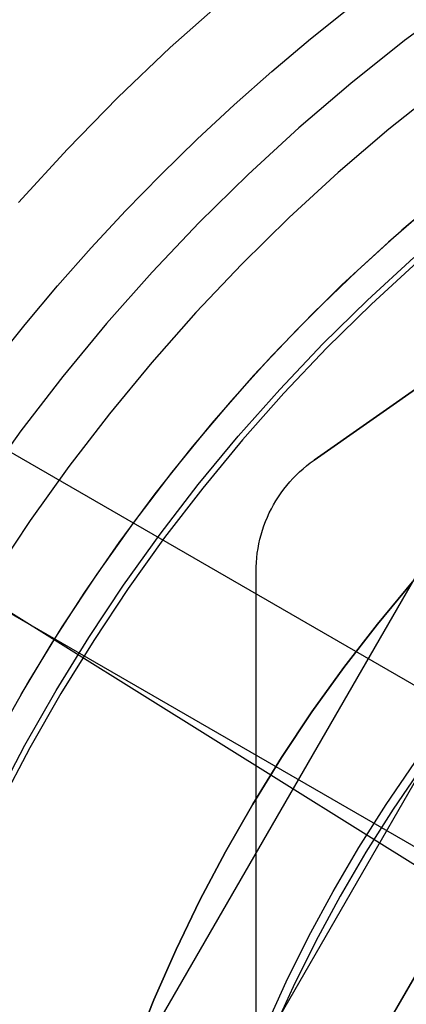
# Model space of a CAD drawing. Header units: millimetres. Extents: x 6239 to 7218, y -13987 to -13139.
# Tile 133 of 256: x 6693 to 6702, y -13444 to -13422. Entities that reach past the tile are written whole.
import ezdxf

# ---------------------------------------------------------------- set-up
doc = ezdxf.new("R2010")
doc.units = ezdxf.units.MM
doc.layers.add('color', color=7, linetype='Continuous')
doc.layers.add('luz', color=7, linetype='Continuous')

msp = doc.modelspace()

# ---------------------------------------------------------------- linework, layer by layer
at = {"color": 7, "true_color": 0xffffff}
for p, q in [((6685.046, -13472.59, 61.793), (6723.791, -13405.481, 79.683)), ((6685.046, -13472.59, 61.793), (6723.791, -13405.481, 79.683)), ((6723.791, -13405.481, 76.249), (6686.03, -13470.886, 58.813)), ((6723.791, -13405.481, 71.961), (6686.895, -13469.387, 54.924)), ((6723.791, -13405.481, 71.961), (6686.895, -13469.387, 54.924)), ((6721.134, -13405.79, 71.592), (6686.032, -13466.588, 55.385)), ((6681.911, -13469.243, 62.1), (6718.261, -13406.281, 78.884)), ((6699.759, -13431.882, 261.059), (6715.479, -13420.878, 261.059)), ((6699.759, -13431.882, 258.059), (6715.479, -13420.878, 258.059)), ((6699.759, -13431.882, 261.059), (6715.479, -13420.878, 261.059)), ((6715.479, -13420.878, 259.559), (6699.759, -13431.882, 259.559)), ((6699.759, -13431.882, 258.059), (6715.479, -13420.878, 258.059)), ((6696.588, -13422.789, 62.1), (6697.777, -13421.729, 62.1)), ((6696.588, -13422.789, 62.1), (6697.777, -13421.729, 62.1)), ((6702.969, -13421.734, 105.1), (6701.754, -13422.636, 105.1)), ((6702.969, -13421.734, 105.1), (6701.754, -13422.636, 105.1)), ((6699.683, -13422.594, 60.689), (6700.553, -13421.896, 60.689)), ((6699.683, -13422.594, 60.689), (6700.553, -13421.896, 60.689)), ((6698.831, -13423.314, 60.689), (6699.683, -13422.594, 60.689)), ((6698.831, -13423.314, 60.689), (6699.683, -13422.594, 60.689)), ((6701.754, -13422.636, 105.1), (6700.572, -13423.579, 105.1)), ((6701.754, -13422.636, 105.1), (6700.572, -13423.579, 105.1)), ((6695.436, -13423.889, 62.1), (6696.588, -13422.789, 62.1)), ((6695.436, -13423.889, 62.1), (6696.588, -13422.789, 62.1)), ((6697.996, -13424.053, 60.689), (6698.831, -13423.314, 60.689)), ((6697.996, -13424.053, 60.689), (6698.831, -13423.314, 60.689)), ((6700.572, -13423.579, 105.1), (6699.422, -13424.562, 105.1)), ((6700.572, -13423.579, 105.1), (6699.422, -13424.562, 105.1)), ((6702.555, -13423.676, 52.515), (6701.408, -13424.591, 52.515)), ((6702.555, -13423.676, 52.515), (6701.408, -13424.591, 52.515)), ((6694.321, -13425.027, 62.1), (6695.436, -13423.889, 62.1)), ((6694.321, -13425.027, 62.1), (6695.436, -13423.889, 62.1)), ((6697.179, -13424.812, 60.689), (6697.996, -13424.053, 60.689)), ((6697.179, -13424.812, 60.689), (6697.996, -13424.053, 60.689)), ((6699.422, -13424.562, 105.1), (6698.308, -13425.585, 105.1)), ((6699.422, -13424.562, 105.1), (6698.308, -13425.585, 105.1)), ((6701.408, -13424.591, 52.515), (6700.293, -13425.545, 52.515)), ((6701.408, -13424.591, 52.515), (6700.293, -13425.545, 52.515)), ((6696.381, -13425.591, 60.689), (6697.179, -13424.812, 60.689)), ((6696.381, -13425.591, 60.689), (6697.179, -13424.812, 60.689)), ((6693.246, -13426.202, 62.1), (6694.321, -13425.027, 62.1)), ((6693.246, -13426.202, 62.1), (6694.321, -13425.027, 62.1)), ((6695.603, -13426.389, 60.689), (6696.381, -13425.591, 60.689)), ((6695.603, -13426.389, 60.689), (6696.381, -13425.591, 60.689)), ((6698.308, -13425.585, 105.1), (6697.229, -13426.645, 105.1)), ((6698.308, -13425.585, 105.1), (6697.229, -13426.645, 105.1)), ((6700.293, -13425.545, 52.515), (6699.211, -13426.537, 52.515)), ((6700.293, -13425.545, 52.515), (6699.211, -13426.537, 52.515)), ((6702.705, -13425.955, 51.1), (6701.691, -13426.815, 51.1)), ((6702.453, -13426.163, 51.1), (6701.397, -13427.075, 51.1)), ((6702.453, -13426.163, 51.1), (6701.397, -13427.075, 51.1)), ((6694.844, -13427.205, 60.689), (6695.603, -13426.389, 60.689)), ((6694.844, -13427.205, 60.689), (6695.603, -13426.389, 60.689)), ((6699.211, -13426.537, 52.515), (6698.165, -13427.565, 52.515)), ((6699.211, -13426.537, 52.515), (6698.165, -13427.565, 52.515)), ((6697.229, -13426.645, 105.1), (6696.187, -13427.742, 105.1)), ((6697.229, -13426.645, 105.1), (6696.187, -13427.742, 105.1)), ((6684.693, -13426.871, 63.171), (6704.754, -13438.453, 63.171)), ((6701.691, -13426.815, 51.1), (6700.706, -13427.708, 51.1)), ((6694.106, -13428.04, 60.689), (6694.844, -13427.205, 60.689)), ((6694.106, -13428.04, 60.689), (6694.844, -13427.205, 60.689)), ((6701.397, -13427.075, 51.1), (6700.374, -13428.022, 51.1)), ((6701.397, -13427.075, 51.1), (6700.374, -13428.022, 51.1)), ((6700.937, -13428.354, 199.6), (6701.954, -13427.42, 199.6)), ((6700.937, -13428.354, 199.6), (6701.954, -13427.42, 199.6)), ((6698.165, -13427.565, 52.515), (6697.154, -13428.629, 52.515)), ((6698.165, -13427.565, 52.515), (6697.154, -13428.629, 52.515)), ((6702.038, -13427.514, 200.6), (6701.023, -13428.445, 200.6)), ((6702.038, -13427.514, 200.6), (6701.023, -13428.445, 200.6)), ((6696.187, -13427.742, 105.1), (6695.184, -13428.874, 105.1)), ((6696.187, -13427.742, 105.1), (6695.184, -13428.874, 105.1)), ((6700.706, -13427.708, 51.1), (6699.751, -13428.632, 51.1)), ((6693.389, -13428.894, 60.689), (6694.106, -13428.04, 60.689)), ((6693.389, -13428.894, 60.689), (6694.106, -13428.04, 60.689)), ((6700.374, -13428.022, 51.1), (6699.383, -13429.004, 51.1)), ((6700.374, -13428.022, 51.1), (6699.383, -13429.004, 51.1)), ((6699.952, -13429.322, 199.6), (6700.937, -13428.354, 199.6)), ((6699.952, -13429.322, 199.6), (6700.937, -13428.354, 199.6)), ((6701.023, -13428.445, 200.6), (6700.041, -13429.41, 200.6)), ((6701.023, -13428.445, 200.6), (6700.041, -13429.41, 200.6)), ((6697.154, -13428.629, 52.515), (6696.181, -13429.728, 52.515)), ((6697.154, -13428.629, 52.515), (6696.181, -13429.728, 52.515)), ((6699.751, -13428.632, 51.1), (6698.826, -13429.587, 51.1)), ((6692.694, -13429.764, 60.689), (6693.389, -13428.894, 60.689)), ((6692.694, -13429.764, 60.689), (6693.389, -13428.894, 60.689)), ((6695.184, -13428.874, 105.1), (6694.221, -13430.041, 105.1)), ((6695.184, -13428.874, 105.1), (6694.221, -13430.041, 105.1)), ((6699.383, -13429.004, 51.1), (6698.427, -13430.02, 51.1)), ((6699.383, -13429.004, 51.1), (6698.427, -13430.02, 51.1)), ((6699.001, -13430.323, 199.6), (6699.952, -13429.322, 199.6)), ((6699.001, -13430.323, 199.6), (6699.952, -13429.322, 199.6)), ((6698.826, -13429.587, 51.1), (6697.933, -13430.573, 51.1)), ((6700.041, -13429.41, 200.6), (6699.094, -13430.408, 200.6)), ((6700.041, -13429.41, 200.6), (6699.094, -13430.408, 200.6)), ((6696.181, -13429.728, 52.515), (6695.247, -13430.859, 52.515)), ((6696.181, -13429.728, 52.515), (6695.247, -13430.859, 52.515)), ((6698.427, -13430.02, 51.1), (6697.506, -13431.068, 51.1)), ((6698.427, -13430.02, 51.1), (6697.506, -13431.068, 51.1)), ((6684.101, -13430.083, 70.182), (6703.216, -13441.119, 70.182)), ((6694.221, -13430.041, 105.1), (6693.298, -13431.239, 105.1)), ((6694.221, -13430.041, 105.1), (6693.298, -13431.239, 105.1)), ((6698.085, -13431.357, 199.6), (6699.001, -13430.323, 199.6)), ((6698.085, -13431.357, 199.6), (6699.001, -13430.323, 199.6)), ((6699.094, -13430.408, 200.6), (6698.181, -13431.438, 200.6)), ((6699.094, -13430.408, 200.6), (6698.181, -13431.438, 200.6)), ((6697.933, -13430.573, 51.1), (6697.073, -13431.586, 51.1)), ((6695.247, -13430.859, 52.515), (6694.352, -13432.022, 52.515)), ((6695.247, -13430.859, 52.515), (6694.352, -13432.022, 52.515)), ((6697.506, -13431.068, 51.1), (6696.622, -13432.146, 51.1)), ((6697.506, -13431.068, 51.1), (6696.622, -13432.146, 51.1)), ((6693.298, -13431.239, 105.1), (6692.418, -13432.469, 105.1)), ((6693.298, -13431.239, 105.1), (6692.418, -13432.469, 105.1)), ((6697.206, -13432.421, 199.6), (6698.085, -13431.357, 199.6)), ((6697.206, -13432.421, 199.6), (6698.085, -13431.357, 199.6)), ((6698.181, -13431.438, 200.6), (6697.304, -13432.499, 200.6)), ((6698.181, -13431.438, 200.6), (6697.304, -13432.499, 200.6)), ((6697.073, -13431.586, 51.1), (6696.247, -13432.628, 51.1)), ((6699.594, -13432.006, 261.059), (6699.676, -13431.943, 261.059)), ((6699.594, -13432.006, 261.059), (6699.676, -13431.943, 261.059)), ((6699.594, -13432.006, 258.059), (6699.676, -13431.943, 258.059)), ((6699.594, -13432.006, 259.559), (6699.676, -13431.943, 259.559)), ((6699.594, -13432.006, 258.059), (6699.676, -13431.943, 258.059)), ((6699.676, -13431.943, 261.059), (6699.759, -13431.882, 261.059)), ((6699.676, -13431.943, 261.059), (6699.759, -13431.882, 261.059)), ((6699.676, -13431.943, 258.059), (6699.759, -13431.882, 258.059)), ((6699.676, -13431.943, 259.559), (6699.759, -13431.882, 259.559)), ((6699.676, -13431.943, 258.059), (6699.759, -13431.882, 258.059)), ((6699.759, -13431.882, 261.059), (6699.759, -13431.882, 258.059)), ((6699.759, -13431.882, 261.059), (6699.759, -13431.882, 258.059)), ((6699.759, -13431.882, 261.059), (6699.759, -13431.882, 258.059)), ((6694.352, -13432.022, 52.515), (6693.498, -13433.215, 52.515)), ((6694.352, -13432.022, 52.515), (6693.498, -13433.215, 52.515)), ((6696.622, -13432.146, 51.1), (6695.775, -13433.255, 51.1)), ((6696.622, -13432.146, 51.1), (6695.775, -13433.255, 51.1)), ((6699.365, -13432.212, 261.059), (6699.439, -13432.141, 261.059)), ((6699.365, -13432.212, 261.059), (6699.439, -13432.141, 261.059)), ((6699.365, -13432.212, 258.059), (6699.439, -13432.141, 258.059)), ((6699.365, -13432.212, 259.559), (6699.439, -13432.141, 259.559)), ((6699.365, -13432.212, 258.059), (6699.439, -13432.141, 258.059)), ((6699.439, -13432.141, 261.059), (6699.516, -13432.072, 261.059)), ((6699.439, -13432.141, 261.059), (6699.516, -13432.072, 261.059)), ((6699.439, -13432.141, 258.059), (6699.516, -13432.072, 258.059)), ((6699.439, -13432.141, 259.559), (6699.516, -13432.072, 259.559)), ((6699.439, -13432.141, 258.059), (6699.516, -13432.072, 258.059)), ((6699.516, -13432.072, 261.059), (6699.594, -13432.006, 261.059)), ((6699.516, -13432.072, 261.059), (6699.594, -13432.006, 261.059)), ((6699.516, -13432.072, 258.059), (6699.594, -13432.006, 258.059)), ((6699.516, -13432.072, 259.559), (6699.594, -13432.006, 259.559)), ((6699.516, -13432.072, 258.059), (6699.594, -13432.006, 258.059)), ((6699.157, -13432.44, 261.059), (6699.224, -13432.362, 261.059)), ((6699.157, -13432.44, 261.059), (6699.224, -13432.362, 261.059)), ((6699.157, -13432.44, 258.059), (6699.224, -13432.362, 258.059)), ((6699.157, -13432.44, 259.559), (6699.224, -13432.362, 259.559)), ((6699.157, -13432.44, 258.059), (6699.224, -13432.362, 258.059)), ((6699.224, -13432.362, 261.059), (6699.293, -13432.286, 261.059)), ((6699.224, -13432.362, 261.059), (6699.293, -13432.286, 261.059)), ((6699.224, -13432.362, 258.059), (6699.293, -13432.286, 258.059)), ((6699.224, -13432.362, 259.559), (6699.293, -13432.286, 259.559)), ((6699.224, -13432.362, 258.059), (6699.293, -13432.286, 258.059)), ((6699.293, -13432.286, 261.059), (6699.365, -13432.212, 261.059)), ((6699.293, -13432.286, 261.059), (6699.365, -13432.212, 261.059)), ((6699.293, -13432.286, 258.059), (6699.365, -13432.212, 258.059)), ((6699.293, -13432.286, 259.559), (6699.365, -13432.212, 259.559)), ((6699.293, -13432.286, 258.059), (6699.365, -13432.212, 258.059)), ((6696.247, -13432.628, 51.1), (6695.455, -13433.696, 51.1)), ((6696.364, -13433.515, 199.6), (6697.206, -13432.421, 199.6)), ((6696.364, -13433.515, 199.6), (6697.206, -13432.421, 199.6)), ((6697.304, -13432.499, 200.6), (6696.465, -13433.59, 200.6)), ((6697.304, -13432.499, 200.6), (6696.465, -13433.59, 200.6)), ((6698.975, -13432.689, 261.059), (6699.033, -13432.604, 261.059)), ((6698.975, -13432.689, 261.059), (6699.033, -13432.604, 261.059)), ((6698.975, -13432.689, 258.059), (6699.033, -13432.604, 258.059)), ((6698.975, -13432.689, 259.559), (6699.033, -13432.604, 259.559)), ((6698.975, -13432.689, 258.059), (6699.033, -13432.604, 258.059)), ((6699.033, -13432.604, 261.059), (6699.094, -13432.521, 261.059)), ((6699.033, -13432.604, 261.059), (6699.094, -13432.521, 261.059)), ((6699.033, -13432.604, 258.059), (6699.094, -13432.521, 258.059)), ((6699.033, -13432.604, 259.559), (6699.094, -13432.521, 259.559)), ((6699.033, -13432.604, 258.059), (6699.094, -13432.521, 258.059)), ((6699.094, -13432.521, 261.059), (6699.157, -13432.44, 261.059)), ((6699.094, -13432.521, 261.059), (6699.157, -13432.44, 261.059)), ((6699.094, -13432.521, 258.059), (6699.157, -13432.44, 258.059)), ((6699.094, -13432.521, 259.559), (6699.157, -13432.44, 259.559)), ((6699.094, -13432.521, 258.059), (6699.157, -13432.44, 258.059)), ((6698.867, -13432.864, 261.059), (6698.919, -13432.776, 261.059)), ((6698.867, -13432.864, 261.059), (6698.919, -13432.776, 261.059)), ((6698.867, -13432.864, 258.059), (6698.919, -13432.776, 258.059)), ((6698.867, -13432.864, 259.559), (6698.919, -13432.776, 259.559)), ((6698.867, -13432.864, 258.059), (6698.919, -13432.776, 258.059)), ((6698.919, -13432.776, 261.059), (6698.975, -13432.689, 261.059)), ((6698.919, -13432.776, 261.059), (6698.975, -13432.689, 261.059)), ((6698.919, -13432.776, 258.059), (6698.975, -13432.689, 258.059)), ((6698.919, -13432.776, 259.559), (6698.975, -13432.689, 259.559)), ((6698.919, -13432.776, 258.059), (6698.975, -13432.689, 258.059)), ((6698.73, -13433.14, 261.059), (6698.772, -13433.047, 261.059)), ((6698.73, -13433.14, 261.059), (6698.772, -13433.047, 261.059)), ((6698.73, -13433.14, 258.059), (6698.772, -13433.047, 258.059)), ((6698.73, -13433.14, 259.559), (6698.772, -13433.047, 259.559)), ((6698.73, -13433.14, 258.059), (6698.772, -13433.047, 258.059)), ((6698.772, -13433.047, 261.059), (6698.818, -13432.955, 261.059)), ((6698.772, -13433.047, 261.059), (6698.818, -13432.955, 261.059)), ((6698.772, -13433.047, 258.059), (6698.818, -13432.955, 258.059)), ((6698.772, -13433.047, 259.559), (6698.818, -13432.955, 259.559)), ((6698.772, -13433.047, 258.059), (6698.818, -13432.955, 258.059)), ((6698.818, -13432.955, 261.059), (6698.867, -13432.864, 261.059)), ((6698.818, -13432.955, 261.059), (6698.867, -13432.864, 261.059)), ((6698.818, -13432.955, 258.059), (6698.867, -13432.864, 258.059)), ((6698.818, -13432.955, 259.559), (6698.867, -13432.864, 259.559)), ((6698.818, -13432.955, 258.059), (6698.867, -13432.864, 258.059)), ((6693.498, -13433.215, 52.515), (6692.685, -13434.436, 52.515)), ((6693.498, -13433.215, 52.515), (6692.685, -13434.436, 52.515)), ((6695.775, -13433.255, 51.1), (6694.967, -13434.392, 51.1)), ((6695.775, -13433.255, 51.1), (6694.967, -13434.392, 51.1)), ((6698.654, -13433.331, 261.059), (6698.69, -13433.235, 261.059)), ((6698.654, -13433.331, 261.059), (6698.69, -13433.235, 261.059)), ((6698.654, -13433.331, 258.059), (6698.69, -13433.235, 258.059)), ((6698.654, -13433.331, 259.559), (6698.69, -13433.235, 259.559)), ((6698.654, -13433.331, 258.059), (6698.69, -13433.235, 258.059)), ((6698.69, -13433.235, 261.059), (6698.73, -13433.14, 261.059)), ((6698.69, -13433.235, 261.059), (6698.73, -13433.14, 261.059)), ((6698.69, -13433.235, 258.059), (6698.73, -13433.14, 258.059)), ((6698.69, -13433.235, 259.559), (6698.73, -13433.14, 259.559)), ((6698.69, -13433.235, 258.059), (6698.73, -13433.14, 258.059)), ((6698.591, -13433.527, 261.059), (6698.621, -13433.429, 261.059)), ((6698.591, -13433.527, 261.059), (6698.621, -13433.429, 261.059)), ((6698.591, -13433.527, 258.059), (6698.621, -13433.429, 258.059)), ((6698.591, -13433.527, 259.559), (6698.621, -13433.429, 259.559)), ((6698.591, -13433.527, 258.059), (6698.621, -13433.429, 258.059)), ((6698.621, -13433.429, 261.059), (6698.654, -13433.331, 261.059)), ((6698.621, -13433.429, 261.059), (6698.654, -13433.331, 261.059)), ((6698.621, -13433.429, 258.059), (6698.654, -13433.331, 258.059)), ((6698.621, -13433.429, 259.559), (6698.654, -13433.331, 259.559)), ((6698.621, -13433.429, 258.059), (6698.654, -13433.331, 258.059)), ((6695.455, -13433.696, 51.1), (6694.698, -13434.789, 51.1)), ((6695.56, -13434.638, 199.6), (6696.364, -13433.515, 199.6)), ((6695.56, -13434.638, 199.6), (6696.364, -13433.515, 199.6)), ((6696.465, -13433.59, 200.6), (6695.663, -13434.709, 200.6)), ((6696.465, -13433.59, 200.6), (6695.663, -13434.709, 200.6)), ((6698.542, -13433.727, 261.059), (6698.565, -13433.627, 261.059)), ((6698.542, -13433.727, 261.059), (6698.565, -13433.627, 261.059)), ((6698.542, -13433.727, 258.059), (6698.565, -13433.627, 258.059)), ((6698.542, -13433.727, 259.559), (6698.565, -13433.627, 259.559)), ((6698.542, -13433.727, 258.059), (6698.565, -13433.627, 258.059)), ((6698.565, -13433.627, 261.059), (6698.591, -13433.527, 261.059)), ((6698.565, -13433.627, 261.059), (6698.591, -13433.527, 261.059)), ((6698.565, -13433.627, 258.059), (6698.591, -13433.527, 258.059)), ((6698.565, -13433.627, 259.559), (6698.591, -13433.527, 259.559)), ((6698.565, -13433.627, 258.059), (6698.591, -13433.527, 258.059)), ((6698.495, -13434.032, 261.059), (6698.507, -13433.93, 261.059)), ((6698.495, -13434.032, 261.059), (6698.507, -13433.93, 261.059)), ((6698.495, -13434.032, 258.059), (6698.507, -13433.93, 258.059)), ((6698.495, -13434.032, 259.559), (6698.507, -13433.93, 259.559)), ((6698.495, -13434.032, 258.059), (6698.507, -13433.93, 258.059)), ((6698.507, -13433.93, 261.059), (6698.523, -13433.828, 261.059)), ((6698.507, -13433.93, 261.059), (6698.523, -13433.828, 261.059)), ((6698.507, -13433.93, 258.059), (6698.523, -13433.828, 258.059)), ((6698.507, -13433.93, 259.559), (6698.523, -13433.828, 259.559)), ((6698.507, -13433.93, 258.059), (6698.523, -13433.828, 258.059)), ((6698.523, -13433.828, 261.059), (6698.542, -13433.727, 261.059)), ((6698.523, -13433.828, 261.059), (6698.542, -13433.727, 261.059)), ((6698.523, -13433.828, 258.059), (6698.542, -13433.727, 258.059)), ((6698.523, -13433.828, 259.559), (6698.542, -13433.727, 259.559)), ((6698.523, -13433.828, 258.059), (6698.542, -13433.727, 258.059)), ((6698.481, -13434.237, 261.059), (6698.486, -13434.135, 261.059)), ((6698.481, -13434.237, 261.059), (6698.486, -13434.135, 261.059)), ((6698.481, -13434.237, 258.059), (6698.486, -13434.135, 258.059)), ((6698.481, -13434.237, 259.559), (6698.486, -13434.135, 259.559)), ((6698.481, -13434.237, 258.059), (6698.486, -13434.135, 258.059)), ((6698.486, -13434.135, 261.059), (6698.495, -13434.032, 261.059)), ((6698.486, -13434.135, 261.059), (6698.495, -13434.032, 261.059)), ((6698.486, -13434.135, 258.059), (6698.495, -13434.032, 258.059)), ((6698.486, -13434.135, 259.559), (6698.495, -13434.032, 259.559)), ((6698.486, -13434.135, 258.059), (6698.495, -13434.032, 258.059)), ((6698.479, -13434.34, 261.059), (6698.481, -13434.237, 261.059)), ((6698.479, -13434.34, 261.059), (6698.481, -13434.237, 261.059)), ((6698.479, -13434.34, 258.059), (6698.481, -13434.237, 258.059)), ((6698.479, -13434.34, 259.559), (6698.481, -13434.237, 259.559)), ((6698.479, -13434.34, 258.059), (6698.481, -13434.237, 258.059)), ((6698.479, -13480.381, 261.059), (6698.479, -13434.34, 261.059)), ((6698.479, -13434.34, 261.059), (6698.479, -13434.34, 258.059)), ((6698.479, -13480.381, 258.059), (6698.479, -13434.34, 258.059)), ((6698.479, -13480.381, 261.059), (6698.479, -13434.34, 261.059)), ((6698.479, -13434.34, 261.059), (6698.479, -13434.34, 258.059)), ((6698.479, -13480.381, 259.559), (6698.479, -13434.34, 259.559)), ((6698.479, -13480.381, 258.059), (6698.479, -13434.34, 258.059)), ((6694.967, -13434.392, 51.1), (6694.198, -13435.556, 51.1)), ((6694.967, -13434.392, 51.1), (6694.198, -13435.556, 51.1)), ((6694.698, -13434.789, 51.1), (6693.977, -13435.906, 51.1)), ((6694.795, -13435.788, 199.6), (6695.56, -13434.638, 199.6)), ((6694.795, -13435.788, 199.6), (6695.56, -13434.638, 199.6)), ((6695.663, -13434.709, 200.6), (6694.901, -13435.856, 200.6)), ((6695.663, -13434.709, 200.6), (6694.901, -13435.856, 200.6)), ((6694.198, -13435.556, 51.1), (6693.47, -13436.745, 51.1)), ((6694.198, -13435.556, 51.1), (6693.47, -13436.745, 51.1)), ((6694.071, -13436.963, 199.6), (6694.795, -13435.788, 199.6)), ((6694.071, -13436.963, 199.6), (6694.795, -13435.788, 199.6)), ((6694.901, -13435.856, 200.6), (6694.179, -13437.027, 200.6)), ((6694.901, -13435.856, 200.6), (6694.179, -13437.027, 200.6)), ((6693.977, -13435.906, 51.1), (6693.294, -13437.047, 51.1)), ((6693.47, -13436.745, 51.1), (6692.783, -13437.959, 51.1)), ((6693.47, -13436.745, 51.1), (6692.783, -13437.959, 51.1)), ((6693.387, -13438.163, 199.6), (6694.071, -13436.963, 199.6)), ((6693.387, -13438.163, 199.6), (6694.071, -13436.963, 199.6)), ((6694.179, -13437.027, 200.6), (6693.497, -13438.224, 200.6)), ((6694.179, -13437.027, 200.6), (6693.497, -13438.224, 200.6)), ((6692.745, -13439.386, 199.6), (6693.387, -13438.163, 199.6)), ((6692.745, -13439.386, 199.6), (6693.387, -13438.163, 199.6)), ((6693.497, -13438.224, 200.6), (6692.858, -13439.442, 200.6)), ((6693.497, -13438.224, 200.6), (6692.858, -13439.442, 200.6))]:
    msp.add_line(p, q, dxfattribs=at)
at = {"layer": 'color', "color": 254, "true_color": 0xcad1ee}
for p, q in [((6701.926, -13434.564, 30.3), (6701.156, -13435.494, 30.3)), ((6701.156, -13435.494, 38.6), (6701.926, -13434.564, 38.6)), ((6701.926, -13434.564, 30.3), (6701.156, -13435.494, 30.3)), ((6701.156, -13435.494, 38.6), (6701.926, -13434.564, 38.6)), ((6701.926, -13434.564, 34.45), (6701.156, -13435.494, 34.45)), ((6701.156, -13435.494, 30.3), (6700.417, -13436.45, 30.3)), ((6700.417, -13436.45, 38.6), (6701.156, -13435.494, 38.6)), ((6701.156, -13435.494, 30.3), (6700.417, -13436.45, 30.3)), ((6700.417, -13436.45, 38.6), (6701.156, -13435.494, 38.6)), ((6701.156, -13435.494, 34.45), (6700.417, -13436.45, 34.45)), ((6700.417, -13436.45, 30.3), (6699.712, -13437.432, 30.3)), ((6699.712, -13437.432, 38.6), (6700.417, -13436.45, 38.6)), ((6700.417, -13436.45, 30.3), (6699.712, -13437.432, 30.3)), ((6699.712, -13437.432, 38.6), (6700.417, -13436.45, 38.6)), ((6700.417, -13436.45, 34.45), (6699.712, -13437.432, 34.45)), ((6699.712, -13437.432, 30.3), (6699.042, -13438.437, 30.3)), ((6699.042, -13438.437, 38.6), (6699.712, -13437.432, 38.6)), ((6699.712, -13437.432, 30.3), (6699.042, -13438.437, 30.3)), ((6699.042, -13438.437, 38.6), (6699.712, -13437.432, 38.6)), ((6699.712, -13437.432, 34.45), (6699.042, -13438.437, 34.45)), ((6699.042, -13438.437, 30.3), (6698.406, -13439.465, 30.3)), ((6698.406, -13439.465, 38.6), (6699.042, -13438.437, 38.6)), ((6699.042, -13438.437, 30.3), (6698.406, -13439.465, 30.3)), ((6698.406, -13439.465, 38.6), (6699.042, -13438.437, 38.6)), ((6699.042, -13438.437, 34.45), (6698.406, -13439.465, 34.45)), ((6701.349, -13439.475, 38.6), (6701.982, -13438.549, 38.6)), ((6701.349, -13439.475, 38.6), (6701.982, -13438.549, 38.6)), ((6702.135, -13438.647, 28.2), (6701.501, -13439.575, 28.2)), ((6702.135, -13438.647, 28.2), (6701.501, -13439.575, 28.2)), ((6698.406, -13439.465, 30.3), (6697.807, -13440.513, 30.3)), ((6697.807, -13440.513, 38.6), (6698.406, -13439.465, 38.6)), ((6698.406, -13439.465, 30.3), (6697.807, -13440.513, 30.3)), ((6697.807, -13440.513, 38.6), (6698.406, -13439.465, 38.6)), ((6698.406, -13439.465, 34.45), (6697.807, -13440.513, 34.45)), ((6700.748, -13440.422, 38.6), (6701.349, -13439.475, 38.6)), ((6700.748, -13440.422, 38.6), (6701.349, -13439.475, 38.6)), ((6701.501, -13439.575, 28.2), (6700.898, -13440.524, 28.2)), ((6701.501, -13439.575, 28.2), (6700.898, -13440.524, 28.2)), ((6700.18, -13441.389, 38.6), (6700.748, -13440.422, 38.6)), ((6700.18, -13441.389, 38.6), (6700.748, -13440.422, 38.6)), ((6697.807, -13440.513, 30.3), (6697.244, -13441.582, 30.3)), ((6697.244, -13441.582, 38.6), (6697.807, -13440.513, 38.6)), ((6697.807, -13440.513, 30.3), (6697.244, -13441.582, 30.3)), ((6697.244, -13441.582, 38.6), (6697.807, -13440.513, 38.6)), ((6697.807, -13440.513, 34.45), (6697.244, -13441.582, 34.45)), ((6700.898, -13440.524, 28.2), (6700.33, -13441.494, 28.2)), ((6700.898, -13440.524, 28.2), (6700.33, -13441.494, 28.2)), ((6699.646, -13442.376, 38.6), (6700.18, -13441.389, 38.6)), ((6699.646, -13442.376, 38.6), (6700.18, -13441.389, 38.6)), ((6700.33, -13441.494, 28.2), (6699.795, -13442.483, 28.2)), ((6700.33, -13441.494, 28.2), (6699.795, -13442.483, 28.2)), ((6697.244, -13441.582, 30.3), (6696.718, -13442.67, 30.3)), ((6696.718, -13442.67, 38.6), (6697.244, -13441.582, 38.6)), ((6697.244, -13441.582, 30.3), (6696.718, -13442.67, 30.3)), ((6696.718, -13442.67, 38.6), (6697.244, -13441.582, 38.6)), ((6697.244, -13441.582, 34.45), (6696.718, -13442.67, 34.45)), ((6699.146, -13443.38, 38.6), (6699.646, -13442.376, 38.6)), ((6699.146, -13443.38, 38.6), (6699.646, -13442.376, 38.6)), ((6699.795, -13442.483, 28.2), (6699.295, -13443.49, 28.2)), ((6699.795, -13442.483, 28.2), (6699.295, -13443.49, 28.2)), ((6696.718, -13442.67, 30.3), (6696.23, -13443.776, 30.3)), ((6696.23, -13443.776, 38.6), (6696.718, -13442.67, 38.6)), ((6696.718, -13442.67, 30.3), (6696.23, -13443.776, 30.3)), ((6696.23, -13443.776, 38.6), (6696.718, -13442.67, 38.6)), ((6696.718, -13442.67, 34.45), (6696.23, -13443.776, 34.45)), ((6698.681, -13444.401, 38.6), (6699.146, -13443.38, 38.6)), ((6698.681, -13444.401, 38.6), (6699.146, -13443.38, 38.6)), ((6699.295, -13443.49, 28.2), (6698.83, -13444.514, 28.2)), ((6699.295, -13443.49, 28.2), (6698.83, -13444.514, 28.2)), ((6696.23, -13443.776, 30.3), (6695.78, -13444.897, 30.3)), ((6695.78, -13444.897, 38.6), (6696.23, -13443.776, 38.6)), ((6696.23, -13443.776, 30.3), (6695.78, -13444.897, 30.3)), ((6695.78, -13444.897, 38.6), (6696.23, -13443.776, 38.6)), ((6696.23, -13443.776, 34.45), (6695.78, -13444.897, 34.45))]:
    msp.add_line(p, q, dxfattribs=at)
at = {"layer": 'luz', "color": 254, "true_color": 0xcad1ee}
for p, q in [((6601.438, -13377.985, -34.05), (6855.52, -13536.737, -34.05)), ((6601.438, -13377.985, -32.55), (6855.52, -13536.737, -32.55))]:
    msp.add_line(p, q, dxfattribs=at)

doc.saveas('drawing.dxf')
